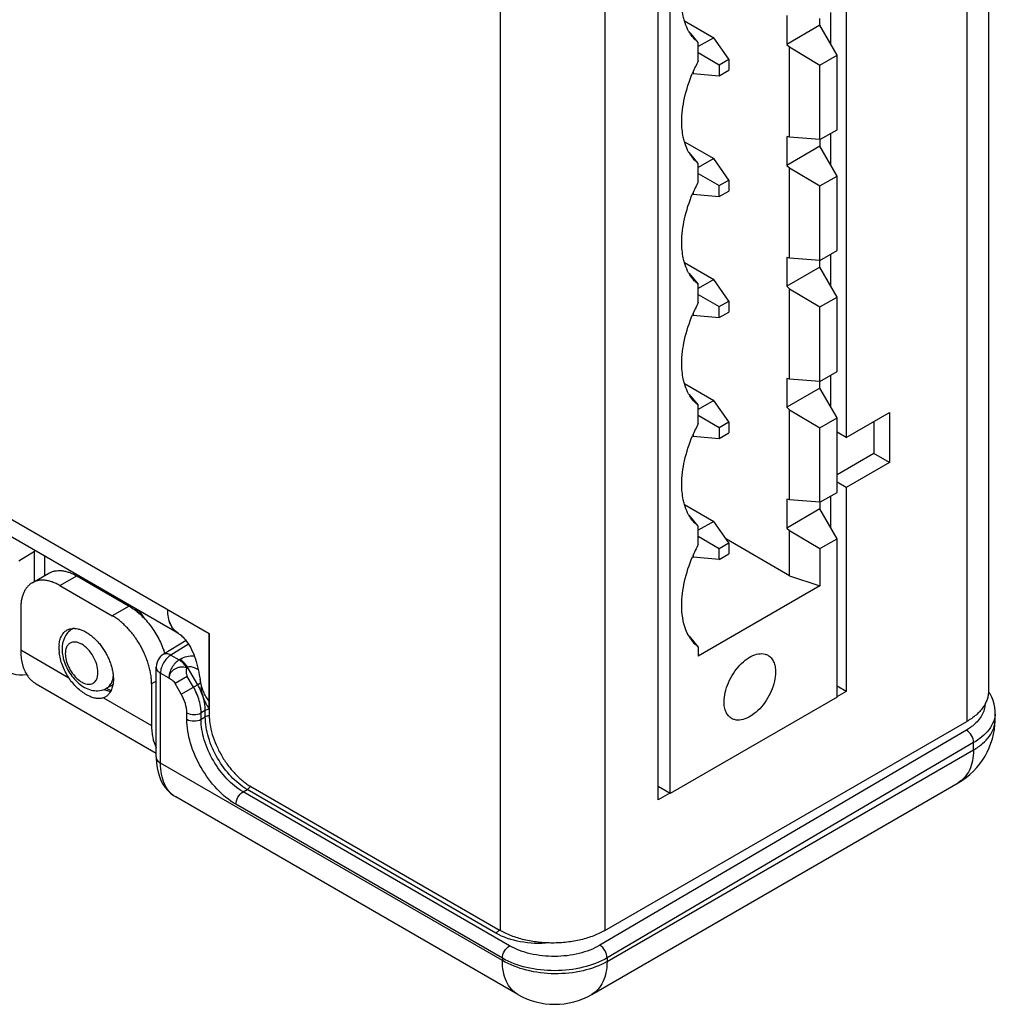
# Model space of a CAD drawing. Header units: inches. Extents: x 0 to 22, y 0 to 17.
# Tile 52 of 64: x 14.6 to 16, y 11.6 to 12.9. Entities that reach past the tile are written whole.
import ezdxf

# ---------------------------------------------------------------- set-up
doc = ezdxf.new("R2010")
doc.units = ezdxf.units.IN
doc.header["$LTSCALE"] = 1.21
doc.header["$MEASUREMENT"] = 0
doc.layers.get('0').update_dxf_attribs({"linetype": 'CONTINUOUS'})
for name, color, linetype in [('02___PRT_ALL_AXES', 7, 'CONTINUOUS'), ('03___PRT_ALL_CURVES', 7, 'CONTINUOUS'), ('FEATURES', 7, 'CONTINUOUS')]:
    doc.layers.add(name, color=color, linetype=linetype)

msp = doc.modelspace()

# ---------------------------------------------------------------- linework, layer by layer
at = {"color": 3, "linetype": 'CONTINUOUS'}
for p, q in [((15.9521, 14.5765), (15.9521, 11.9809)), ((15.9229, 14.5357), (15.9229, 11.9401)), ((15.2925, 14.2534), (15.2925, 11.6578)), ((15.4339, 14.2534), (15.4339, 11.6578)), ((15.5061, 11.8341), (15.5061, 13.81)), ((15.7599, 13.6137), (15.7599, 12.3236)), ((13.5035, 12.8646), (14.8994, 12.0587)), ((14.858, 12.0589), (13.518, 12.8326)), ((15.7599, 12.3236), (15.8186, 12.3575)), ((15.8186, 12.3575), (15.8186, 12.2898)), ((15.8186, 12.2898), (15.7599, 12.2559)), ((15.7599, 12.2559), (15.7599, 11.9807)), ((14.8994, 12.0587), (14.8994, 11.9501)), ((14.8882, 11.9913), (14.8871, 11.9973)), ((15.7599, 11.9807), (15.7473, 11.9734)), ((15.4339, 11.6578), (15.9229, 11.9401)), ((14.9559, 11.8521), (15.2925, 11.6578)), ((15.5218, 11.8432), (15.5061, 11.8341))]:
    msp.add_line(p, q, dxfattribs=at)
at = {"color": 7, "linetype": 'CONTINUOUS'}
for p, q in [((15.522, 11.8429), (15.522, 13.8025)), ((15.5414, 12.8864), (15.581, 12.8635)), ((15.6796, 12.8933), (15.6796, 12.8544)), ((15.7244, 12.8803), (15.7244, 12.8893)), ((15.7387, 12.8975), (15.7387, 12.8553)), ((15.7244, 12.8803), (15.6796, 12.8544)), ((15.7475, 12.8399), (15.7244, 12.8803)), ((15.5499, 12.869), (15.5476, 12.8716)), ((15.5601, 12.8571), (15.5499, 12.869)), ((15.581, 12.8635), (15.5601, 12.8515)), ((15.6014, 12.8345), (15.581, 12.8635)), ((15.5601, 12.8323), (15.5601, 12.8571)), ((15.6796, 12.8544), (15.6834, 12.851)), ((15.6834, 12.851), (15.7245, 12.8266)), ((15.6834, 12.7291), (15.6834, 12.851)), ((15.5601, 12.8434), (15.5884, 12.8271)), ((15.5884, 12.8271), (15.6014, 12.8345)), ((15.6014, 12.8345), (15.6014, 12.8196)), ((15.7245, 12.8266), (15.7475, 12.8399)), ((15.7475, 12.7393), (15.7475, 12.8399)), ((15.5884, 12.8271), (15.5884, 12.8122)), ((15.5884, 12.8122), (15.6014, 12.8196)), ((15.7245, 12.726), (15.7245, 12.8266)), ((15.5524, 12.8158), (15.5531, 12.8153)), ((15.5531, 12.8176), (15.5531, 12.8153)), ((15.5531, 12.8153), (15.5884, 12.8122)), ((15.7245, 12.726), (15.7475, 12.7393)), ((15.6834, 12.7291), (15.6796, 12.73)), ((15.6796, 12.73), (15.6796, 12.6911)), ((15.7245, 12.726), (15.6834, 12.7291)), ((15.7244, 12.726), (15.7244, 12.717)), ((15.7387, 12.7342), (15.7387, 12.692)), ((15.5414, 12.7231), (15.581, 12.7002)), ((15.7244, 12.717), (15.6796, 12.6911)), ((15.7475, 12.6766), (15.7244, 12.717)), ((15.5499, 12.7057), (15.5476, 12.7083)), ((15.5601, 12.6938), (15.5499, 12.7057)), ((15.581, 12.7002), (15.5601, 12.6882)), ((15.6014, 12.6712), (15.581, 12.7002)), ((15.5601, 12.669), (15.5601, 12.6938)), ((15.6796, 12.6911), (15.6834, 12.6877)), ((15.6834, 12.6877), (15.7245, 12.6633)), ((15.6834, 12.5658), (15.6834, 12.6877)), ((15.5601, 12.6801), (15.5884, 12.6638)), ((15.7245, 12.6633), (15.7475, 12.6766)), ((15.7475, 12.576), (15.7475, 12.6766)), ((15.5884, 12.6638), (15.6014, 12.6712)), ((15.5884, 12.6489), (15.5884, 12.6638)), ((15.6014, 12.6712), (15.6014, 12.6563)), ((15.7245, 12.5627), (15.7245, 12.6633)), ((15.5524, 12.6525), (15.5531, 12.652)), ((15.5531, 12.6544), (15.5531, 12.652)), ((15.5531, 12.652), (15.5884, 12.6489)), ((15.5884, 12.6489), (15.6014, 12.6563)), ((15.6834, 12.5658), (15.6796, 12.5667)), ((15.6796, 12.5667), (15.6796, 12.5278)), ((15.7245, 12.5627), (15.7475, 12.576)), ((15.7387, 12.5709), (15.7387, 12.5287)), ((15.5414, 12.5598), (15.581, 12.5369)), ((15.7244, 12.5537), (15.6796, 12.5278)), ((15.7245, 12.5627), (15.6834, 12.5658)), ((15.7244, 12.5537), (15.7244, 12.5627)), ((15.7475, 12.5133), (15.7244, 12.5537)), ((15.5476, 12.545), (15.5499, 12.5424)), ((15.5499, 12.5424), (15.5601, 12.5305)), ((15.581, 12.5369), (15.5601, 12.5249)), ((15.5601, 12.5057), (15.5601, 12.5305)), ((15.6014, 12.5079), (15.581, 12.5369)), ((15.6796, 12.5278), (15.6834, 12.5244)), ((15.5601, 12.5168), (15.5884, 12.5005)), ((15.6834, 12.5244), (15.7245, 12.5001)), ((15.6834, 12.4025), (15.6834, 12.5244)), ((15.7245, 12.5001), (15.7475, 12.5133)), ((15.7475, 12.4127), (15.7475, 12.5133)), ((15.5884, 12.5005), (15.6014, 12.5079)), ((15.5884, 12.4856), (15.5884, 12.5005)), ((15.6014, 12.5079), (15.6014, 12.493)), ((15.7245, 12.3994), (15.7245, 12.5001)), ((15.5524, 12.4892), (15.5531, 12.4887)), ((15.5531, 12.4911), (15.5531, 12.4887)), ((15.5531, 12.4887), (15.5884, 12.4856)), ((15.5884, 12.4856), (15.6014, 12.493)), ((15.7245, 12.3994), (15.7475, 12.4127)), ((15.7387, 12.4076), (15.7387, 12.3654)), ((15.5414, 12.3965), (15.581, 12.3736)), ((15.6834, 12.4025), (15.6796, 12.4034)), ((15.6796, 12.4034), (15.6796, 12.3645)), ((15.7245, 12.3994), (15.6834, 12.4025)), ((15.7244, 12.3904), (15.7244, 12.3994)), ((15.5476, 12.3818), (15.5499, 12.3791)), ((15.7244, 12.3904), (15.6796, 12.3645)), ((15.7475, 12.35), (15.7244, 12.3904)), ((15.5499, 12.3791), (15.5601, 12.3672)), ((15.581, 12.3736), (15.5601, 12.3616)), ((15.5601, 12.3424), (15.5601, 12.3672)), ((15.6014, 12.3446), (15.581, 12.3736)), ((15.5601, 12.3536), (15.5884, 12.3372)), ((15.6796, 12.3645), (15.6834, 12.3611)), ((15.6834, 12.3611), (15.7245, 12.3368)), ((15.6834, 12.2392), (15.6834, 12.3611)), ((15.5884, 12.3372), (15.6014, 12.3446)), ((15.6014, 12.3446), (15.6014, 12.3297)), ((15.7245, 12.3368), (15.7475, 12.35)), ((15.7475, 12.2494), (15.7475, 12.35)), ((15.7974, 12.3453), (15.7974, 12.302)), ((15.5531, 12.3278), (15.5531, 12.3254)), ((15.5884, 12.3372), (15.5884, 12.3223)), ((15.5884, 12.3223), (15.6014, 12.3297)), ((15.7245, 12.2361), (15.7245, 12.3368)), ((15.7599, 12.3236), (15.7475, 12.3308)), ((15.5524, 12.3259), (15.5531, 12.3254)), ((15.5531, 12.3254), (15.5884, 12.3223)), ((15.7974, 12.302), (15.7475, 12.2732)), ((15.8186, 12.2898), (15.7974, 12.302)), ((15.7599, 12.2559), (15.7475, 12.2631)), ((15.7245, 12.2361), (15.7475, 12.2494)), ((15.6834, 12.2392), (15.6796, 12.2401)), ((15.6796, 12.2401), (15.6796, 12.2012)), ((15.7245, 12.2361), (15.6834, 12.2392)), ((15.7244, 12.2361), (15.7244, 12.2271)), ((15.7387, 12.2443), (15.7387, 12.2021)), ((15.5414, 12.2332), (15.581, 12.2103)), ((15.7244, 12.2271), (15.6796, 12.2012)), ((15.7475, 12.1867), (15.7244, 12.2271)), ((15.5499, 12.2158), (15.5476, 12.2185)), ((15.5601, 12.2039), (15.5499, 12.2158)), ((15.581, 12.2103), (15.5601, 12.1983)), ((15.6014, 12.1814), (15.581, 12.2103)), ((15.5601, 12.1791), (15.5601, 12.2039)), ((15.6796, 12.2012), (15.6834, 12.1978)), ((15.6834, 12.1978), (15.7245, 12.1735)), ((15.6834, 12.1368), (15.6834, 12.1978)), ((15.5601, 12.1903), (15.5884, 12.1739)), ((15.5884, 12.1739), (15.6014, 12.1814)), ((15.6834, 12.1368), (15.598, 12.1862)), ((15.6014, 12.1814), (15.6014, 12.1664)), ((15.7245, 12.1735), (15.7475, 12.1867)), ((15.7475, 11.9731), (15.7475, 12.1867)), ((14.6421, 12.1572), (14.6635, 12.1699)), ((14.6645, 12.1706), (14.6635, 12.1701)), ((14.6648, 12.1705), (14.6635, 12.1699)), ((14.6635, 12.1292), (14.6635, 12.1699)), ((15.5884, 12.159), (15.5884, 12.1739)), ((15.7245, 12.1735), (15.7245, 12.1232)), ((14.6776, 12.1373), (14.6776, 12.1631)), ((15.5524, 12.1626), (15.5531, 12.1621)), ((15.5531, 12.1645), (15.5531, 12.1621)), ((15.5884, 12.159), (15.5531, 12.1621)), ((15.5884, 12.159), (15.6014, 12.1664)), ((15.6834, 12.1368), (15.7245, 12.1232)), ((15.7245, 12.1232), (15.5601, 12.0282)), ((14.7158, 12.0657), (14.7142, 12.0648)), ((14.8682, 12.0493), (14.8374, 12.0306)), ((15.5476, 12.0552), (15.5499, 12.0525)), ((15.5499, 12.0525), (15.5601, 12.0406)), ((14.8716, 12.0444), (14.8476, 12.0297)), ((15.5601, 12.0406), (15.5601, 12.0282)), ((14.8476, 12.0297), (14.8589, 12.0232)), ((14.8602, 12.0239), (14.8589, 12.0232)), ((14.8278, 11.8921), (14.8278, 12.0135)), ((14.8702, 12.0134), (14.8689, 12.0126)), ((14.8839, 11.9897), (14.8702, 12.0134)), ((14.8337, 12.0054), (14.845, 11.9988)), ((14.8337, 11.8839), (14.8337, 12.0054)), ((14.8697, 12.001), (14.8533, 11.9915)), ((14.8782, 11.9865), (14.8697, 12.001)), ((14.7694, 11.9896), (14.7604, 11.9847)), ((14.8617, 11.9769), (14.8533, 11.9915)), ((14.8617, 11.9769), (14.8782, 11.9865)), ((14.8839, 11.9897), (14.8782, 11.9865)), ((14.8876, 11.9918), (14.8839, 11.9897)), ((15.7599, 11.9807), (15.7475, 11.9879)), ((15.7475, 11.9731), (15.522, 11.8429)), ((14.8942, 11.9548), (14.8885, 11.9516)), ((14.8942, 11.9462), (14.8942, 11.9548)), ((14.8692, 11.9431), (14.8692, 11.9517)), ((14.8885, 11.943), (14.8885, 11.9516)), ((14.8885, 11.943), (14.8942, 11.9462)), ((15.9612, 11.9424), (15.9613, 11.9523)), ((15.9612, 11.9424), (15.9612, 11.9424)), ((15.9222, 11.9285), (15.4272, 11.6378)), ((15.9278, 11.9321), (15.9222, 11.9285)), ((15.4369, 11.6159), (15.9319, 11.9016)), ((15.932, 11.9115), (15.437, 11.6208)), ((15.9319, 11.9016), (15.932, 11.9115)), ((14.8278, 11.8921), (14.8278, 11.8903)), ((15.2955, 11.6173), (14.8337, 11.8839)), ((14.9452, 11.8451), (14.9507, 11.8482)), ((15.2865, 11.6543), (14.9507, 11.8482)), ((15.4162, 11.5715), (15.9112, 11.8573)), ((15.522, 11.8429), (15.5061, 11.8521)), ((15.3162, 11.5715), (14.8542, 11.8382)), ((15.3052, 11.6372), (14.9452, 11.8451)), ((15.2955, 11.6203), (14.9355, 11.8282)), ((15.2955, 11.6203), (15.2955, 11.6173)), ((15.437, 11.6208), (15.4369, 11.6159))]:
    msp.add_line(p, q, dxfattribs=at)
at = {"color": 3, "linetype": 'CONTINUOUS'}
for points in [[(14.858, 12.0589), (14.8583, 12.0587), (14.8591, 12.0582), (14.8602, 12.0574), (14.8614, 12.0565), (14.8627, 12.0553), (14.8642, 12.0539), (14.8657, 12.0522), (14.8673, 12.0504), (14.8689, 12.0483), (14.8706, 12.0459), (14.8723, 12.0433), (14.874, 12.0405), (14.8756, 12.0375), (14.8771, 12.0343), (14.8785, 12.031), (14.8797, 12.0277), (14.8809, 12.0243), (14.882, 12.0209), (14.8829, 12.0174), (14.8838, 12.0139), (14.8847, 12.0104), (14.8854, 12.0067), (14.8861, 12.003), (14.8868, 11.9992), (14.8871, 11.9973)], [(14.8871, 11.9973), (14.8874, 11.9955), (14.8879, 11.9921), (14.8884, 11.9884), (14.8886, 11.9866)]]:
    msp.add_lwpolyline(points, dxfattribs=at)
at = {"color": 7, "linetype": 'CONTINUOUS'}
for points in [[(14.7649, 11.9828), (14.7626, 11.9836), (14.7603, 11.9847)], [(14.767, 11.9821), (14.767, 11.9821), (14.7649, 11.9828)], [(15.9566, 11.9728), (15.9542, 11.9772), (15.9521, 11.9802)], [(15.9613, 11.9523), (15.9613, 11.9541), (15.9609, 11.9589), (15.96, 11.9636), (15.9586, 11.9683), (15.9566, 11.9728)], [(14.8278, 11.8903), (14.8282, 11.8837), (14.829, 11.8774), (14.8303, 11.8714), (14.8321, 11.8658), (14.8343, 11.8605), (14.8369, 11.8555), (14.8399, 11.851), (14.8434, 11.8469), (14.8472, 11.8432), (14.8514, 11.84), (14.8542, 11.8382)]]:
    msp.add_lwpolyline(points, dxfattribs=at)
for centre, radius, start, end in [((15.7549, 12.7306), 0.2197, 152.439, 157.2068), ((15.7549, 12.5673), 0.2197, 152.439, 157.2068), ((15.7549, 12.4041), 0.2197, 152.439, 157.2068), ((15.7549, 12.2408), 0.2197, 152.439, 157.2068), ((15.7549, 12.0775), 0.2197, 152.439, 157.2068), ((14.7391, 12.094), 0.0364, 96.8225, 100.2834), ((14.7469, 12.0909), 0.0336, 95.8944, 97.9239), ((14.6902, 11.9988), 0.1442, 36.9208, 40.6096), ((14.6791, 11.9916), 0.1593, 32.9771, 38.1019), ((14.7222, 12.0516), 0.0155, 113.3799, 121.2412), ((14.7584, 12.0393), 0.0578, 192.8504, 193.3753), ((14.759, 12.0395), 0.0584, 193.3758, 194.2143), ((14.8478, 12.0135), 0.02, 140.888, 180.0125), ((14.8035, 11.9435), 0.0862, 23.5221, 29.9233), ((15.8612, 11.9439), 0.1, 300.0013, 359.124), ((15.9272, 11.9528), 0.0341, 355.1153, 359.0697), ((15.8894, 11.9862), 0.0663, 305.3813, 309.6551), ((15.3662, 11.6581), 0.1, 239.9997, 299.9997)]:
    msp.add_arc(centre, radius, start, end, dxfattribs=at)
at = {"color": 3, "linetype": 'CONTINUOUS'}
msp.add_arc((14.8697, 12.0792), 0.0234, 234.9852, 240.0063, dxfattribs=at)
at = {"color": 7, "linetype": 'CONTINUOUS'}
msp.add_ellipse((14.6777, 12.094), major_axis=(0.0507, 0.0862), ratio=0.582439, start_param=-3.922737, end_param=-2.705888, dxfattribs=at)
for points, knots in [([(15.5414, 12.8863), (15.5408, 12.8884), (15.5386, 12.8973), (15.5378, 12.9065), (15.5378, 12.9135)], [0, 0, 0, 0, 0.235803, 1, 1, 1, 1]), ([(15.5476, 12.8716), (15.5469, 12.8727), (15.5444, 12.8774), (15.5425, 12.8825), (15.5414, 12.8863)], [0, 0, 0, 0, 0.240811, 1, 1, 1, 1]), ([(15.5536, 12.8632), (15.553, 12.8638), (15.5508, 12.8665), (15.5489, 12.8693), (15.5476, 12.8716)], [0, 0, 0, 0, 0.245084, 1, 1, 1, 1]), ([(15.5601, 12.8571), (15.5595, 12.8576), (15.5572, 12.8594), (15.5551, 12.8615), (15.5536, 12.8632)], [0, 0, 0, 0, 0.247403, 1, 1, 1, 1]), ([(15.5378, 12.7502), (15.5378, 12.7609), (15.5407, 12.7834), (15.5478, 12.8049), (15.5523, 12.8158)], [0, 0, 0, 0, 0.476459, 1, 1, 1, 1]), ([(15.5414, 12.723), (15.5408, 12.7251), (15.5386, 12.734), (15.5378, 12.7432), (15.5378, 12.7502)], [0, 0, 0, 0, 0.235803, 1, 1, 1, 1]), ([(15.5476, 12.7083), (15.5469, 12.7094), (15.5444, 12.7141), (15.5425, 12.7192), (15.5414, 12.723)], [0, 0, 0, 0, 0.240811, 1, 1, 1, 1]), ([(15.5536, 12.6999), (15.553, 12.7005), (15.5508, 12.7032), (15.5489, 12.7061), (15.5476, 12.7083)], [0, 0, 0, 0, 0.245084, 1, 1, 1, 1]), ([(15.5601, 12.6938), (15.5595, 12.6943), (15.5572, 12.6961), (15.5551, 12.6982), (15.5536, 12.6999)], [0, 0, 0, 0, 0.247403, 1, 1, 1, 1]), ([(15.5378, 12.5869), (15.5378, 12.5976), (15.5407, 12.6201), (15.5478, 12.6416), (15.5523, 12.6525)], [0, 0, 0, 0, 0.476459, 1, 1, 1, 1]), ([(15.5414, 12.5597), (15.5408, 12.5618), (15.5386, 12.5707), (15.5378, 12.5799), (15.5378, 12.5869)], [0, 0, 0, 0, 0.235803, 1, 1, 1, 1]), ([(15.5476, 12.545), (15.5469, 12.5461), (15.5444, 12.5508), (15.5425, 12.5559), (15.5414, 12.5597)], [0, 0, 0, 0, 0.240811, 1, 1, 1, 1]), ([(15.5536, 12.5366), (15.553, 12.5372), (15.5508, 12.5399), (15.5489, 12.5428), (15.5476, 12.545)], [0, 0, 0, 0, 0.245084, 1, 1, 1, 1]), ([(15.5601, 12.5305), (15.5595, 12.531), (15.5572, 12.5328), (15.5551, 12.5349), (15.5536, 12.5366)], [0, 0, 0, 0, 0.247403, 1, 1, 1, 1]), ([(15.5378, 12.4236), (15.5378, 12.4343), (15.5407, 12.4568), (15.5478, 12.4783), (15.5523, 12.4892)], [0, 0, 0, 0, 0.476459, 1, 1, 1, 1]), ([(15.5414, 12.3965), (15.5408, 12.3985), (15.5386, 12.4074), (15.5378, 12.4166), (15.5378, 12.4236)], [0, 0, 0, 0, 0.235803, 1, 1, 1, 1]), ([(15.5476, 12.3817), (15.5469, 12.3828), (15.5444, 12.3875), (15.5425, 12.3926), (15.5414, 12.3965)], [0, 0, 0, 0, 0.240811, 1, 1, 1, 1]), ([(15.5536, 12.3733), (15.553, 12.3739), (15.5508, 12.3766), (15.5489, 12.3795), (15.5476, 12.3817)], [0, 0, 0, 0, 0.245084, 1, 1, 1, 1]), ([(15.5601, 12.3672), (15.5595, 12.3677), (15.5572, 12.3695), (15.5551, 12.3716), (15.5536, 12.3733)], [0, 0, 0, 0, 0.247403, 1, 1, 1, 1]), ([(15.5378, 12.2603), (15.5378, 12.271), (15.5407, 12.2935), (15.5478, 12.315), (15.5523, 12.3259)], [0, 0, 0, 0, 0.476459, 1, 1, 1, 1]), ([(15.5414, 12.2332), (15.5408, 12.2352), (15.5386, 12.2441), (15.5378, 12.2533), (15.5378, 12.2603)], [0, 0, 0, 0, 0.235803, 1, 1, 1, 1]), ([(15.5476, 12.2184), (15.5469, 12.2195), (15.5444, 12.2242), (15.5425, 12.2293), (15.5414, 12.2332)], [0, 0, 0, 0, 0.240811, 1, 1, 1, 1]), ([(15.5536, 12.21), (15.553, 12.2106), (15.5508, 12.2133), (15.5489, 12.2162), (15.5476, 12.2184)], [0, 0, 0, 0, 0.245084, 1, 1, 1, 1]), ([(15.5601, 12.2039), (15.5595, 12.2044), (15.5572, 12.2062), (15.5551, 12.2083), (15.5536, 12.21)], [0, 0, 0, 0, 0.247403, 1, 1, 1, 1]), ([(15.5378, 12.097), (15.5378, 12.1077), (15.5407, 12.1303), (15.5478, 12.1517), (15.5523, 12.1626)], [0, 0, 0, 0, 0.476459, 1, 1, 1, 1]), ([(15.5476, 12.0551), (15.5459, 12.058), (15.5398, 12.0711), (15.5378, 12.0859), (15.5378, 12.097)], [0, 0, 0, 0, 0.22684, 1, 1, 1, 1]), ([(14.7142, 12.0648), (14.712, 12.0634), (14.7079, 12.06), (14.7022, 12.0511), (14.7007, 12.043), (14.7007, 12.0378)], [0, 0, 0, 0, 0.248483, 0.496634, 1, 1, 1, 1]), ([(15.5536, 12.0467), (15.553, 12.0473), (15.5508, 12.05), (15.5489, 12.0529), (15.5476, 12.0551)], [0, 0, 0, 0, 0.245084, 1, 1, 1, 1]), ([(14.7007, 12.0378), (14.7007, 12.0368), (14.7008, 12.033), (14.7014, 12.0293), (14.702, 12.0265)], [0, 0, 0, 0, 0.24389, 1, 1, 1, 1]), ([(14.7492, 12.0062), (14.7492, 12.0098), (14.7479, 12.0174), (14.7432, 12.0281), (14.7362, 12.0376), (14.7291, 12.0436), (14.7231, 12.0465), (14.7189, 12.0475), (14.715, 12.0474), (14.7115, 12.0461), (14.7086, 12.0437), (14.7057, 12.039), (14.7051, 12.0346), (14.7051, 12.0316)], [0, 0, 0, 0, 0.138346, 0.29158, 0.444828, 0.583165, 0.643659, 0.697777, 0.746449, 0.791906, 0.837363, 0.886024, 1, 1, 1, 1]), ([(15.5601, 12.0406), (15.5595, 12.0411), (15.5572, 12.0429), (15.5551, 12.045), (15.5536, 12.0467)], [0, 0, 0, 0, 0.247403, 1, 1, 1, 1]), ([(14.7024, 12.0251), (14.7041, 12.0183), (14.71, 12.0052), (14.7216, 11.9919), (14.733, 11.9847), (14.7421, 11.9816), (14.7516, 11.9813), (14.7577, 11.9832), (14.7604, 11.9847)], [0, 0, 0, 0, 0.265645, 0.526848, 0.649682, 0.767771, 0.883918, 1, 1, 1, 1]), ([(14.7051, 12.0316), (14.7051, 12.0287), (14.706, 12.0226), (14.7092, 12.0137), (14.7142, 12.0053), (14.7203, 11.9982), (14.7271, 11.993), (14.7341, 11.9902), (14.7408, 11.9904), (14.7443, 11.9927), (14.7455, 11.9941)], [0, 0, 0, 0, 0.132678, 0.279078, 0.430156, 0.575817, 0.707158, 0.81889, 0.912659, 1, 1, 1, 1]), ([(14.8476, 12.0297), (14.8456, 12.0285), (14.8419, 12.0253), (14.8375, 12.0193), (14.8345, 12.0125), (14.8337, 12.0077), (14.8337, 12.0054)], [0, 0, 0, 0, 0.238307, 0.501084, 0.763266, 1, 1, 1, 1]), ([(14.8476, 12.0297), (14.8459, 12.0307), (14.8425, 12.0321), (14.8388, 12.0314), (14.8374, 12.0306)], [0, 0, 0, 0, 0.552962, 1, 1, 1, 1]), ([(14.8589, 12.0232), (14.8569, 12.022), (14.8532, 12.0188), (14.8488, 12.0128), (14.8458, 12.006), (14.845, 12.0011), (14.845, 11.9988)], [0, 0, 0, 0, 0.238326, 0.501097, 0.763273, 1, 1, 1, 1]), ([(14.8689, 12.0126), (14.8682, 12.0138), (14.8655, 12.0178), (14.862, 12.0214), (14.8589, 12.0232)], [0, 0, 0, 0, 0.267287, 1, 1, 1, 1]), ([(14.8794, 12.0285), (14.876, 12.0284), (14.8693, 12.0278), (14.8629, 12.0256), (14.8602, 12.0239)], [0, 0, 0, 0, 0.523107, 1, 1, 1, 1]), ([(14.8702, 12.0134), (14.8695, 12.0145), (14.8668, 12.0186), (14.8632, 12.0221), (14.8602, 12.0239)], [0, 0, 0, 0, 0.267283, 1, 1, 1, 1]), ([(15.5949, 11.9667), (15.5949, 11.9709), (15.5961, 11.9797), (15.6005, 11.9927), (15.6072, 12.0052), (15.6158, 12.0162), (15.6256, 12.0249), (15.6357, 12.0304), (15.6443, 12.0321), (15.6504, 12.0312), (15.6531, 12.0301), (15.6543, 12.0294)], [0, 0, 0, 0, 0.128743, 0.270386, 0.417611, 0.56202, 0.69575, 0.813068, 0.912475, 0.957121, 1, 1, 1, 1]), ([(15.6543, 12.0294), (15.6559, 12.0285), (15.659, 12.0259), (15.6622, 12.0206), (15.6641, 12.0141), (15.6645, 12.0094), (15.6645, 12.0069)], [0, 0, 0, 0, 0.217785, 0.450915, 0.710299, 1, 1, 1, 1]), ([(14.8278, 12.0135), (14.8278, 12.012), (14.8292, 12.0085), (14.832, 12.0063), (14.8337, 12.0054)], [0, 0, 0, 0, 0.449191, 1, 1, 1, 1]), ([(14.8689, 12.0126), (14.8676, 12.0128), (14.865, 12.0134), (14.8609, 12.0137), (14.8568, 12.0127), (14.8518, 12.0105), (14.8469, 12.0062), (14.845, 12.0012), (14.845, 11.9988)], [0, 0, 0, 0, 0.12455, 0.255871, 0.38993, 0.523538, 0.774946, 1, 1, 1, 1]), ([(14.8689, 12.0126), (14.8687, 12.0107), (14.868, 12.0068), (14.8687, 12.0028), (14.8697, 12.001)], [0, 0, 0, 0, 0.496867, 1, 1, 1, 1]), ([(14.8848, 12.0096), (14.8825, 12.011), (14.8789, 12.0129), (14.8739, 12.0143), (14.8712, 12.014), (14.8702, 12.0134)], [0, 0, 0, 0, 0.51422, 0.768793, 1, 1, 1, 1]), ([(14.7455, 11.9941), (14.7461, 11.9949), (14.7485, 11.9984), (14.7492, 12.0029), (14.7492, 12.0062)], [0, 0, 0, 0, 0.22243, 1, 1, 1, 1]), ([(14.7666, 11.9909), (14.7671, 11.9916), (14.7687, 11.9946), (14.7695, 11.998), (14.7699, 12.0006)], [0, 0, 0, 0, 0.233536, 1, 1, 1, 1]), ([(14.845, 11.9988), (14.8465, 11.9979), (14.8497, 11.996), (14.8523, 11.9932), (14.8533, 11.9915)], [0, 0, 0, 0, 0.485631, 1, 1, 1, 1]), ([(15.6645, 12.0069), (15.6645, 12.0027), (15.6633, 11.9938), (15.6589, 11.9808), (15.6522, 11.9683), (15.6436, 11.9573), (15.6338, 11.9487), (15.6237, 11.9431), (15.6151, 11.9415), (15.609, 11.9423), (15.6063, 11.9435), (15.6051, 11.9442)], [0, 0, 0, 0, 0.128743, 0.270386, 0.417611, 0.56202, 0.69575, 0.813068, 0.912475, 0.957121, 1, 1, 1, 1]), ([(14.7575, 11.9834), (14.7583, 11.9831), (14.7598, 11.9825), (14.7628, 11.9815), (14.765, 11.981), (14.7664, 11.9809)], [0, 0, 0, 0, 0.273487, 0.530663, 1, 1, 1, 1]), ([(14.7604, 11.9847), (14.761, 11.9851), (14.7635, 11.9867), (14.7655, 11.989), (14.7666, 11.9909)], [0, 0, 0, 0, 0.244253, 1, 1, 1, 1]), ([(14.8942, 11.9548), (14.8942, 11.9606), (14.8921, 11.9729), (14.8871, 11.9841), (14.8839, 11.9897)], [0, 0, 0, 0, 0.474529, 1, 1, 1, 1]), ([(14.8692, 11.9517), (14.8692, 11.9559), (14.8676, 11.9648), (14.864, 11.9729), (14.8617, 11.9769)], [0, 0, 0, 0, 0.474421, 1, 1, 1, 1]), ([(14.8885, 11.9516), (14.8885, 11.9537), (14.8879, 11.9627), (14.8852, 11.9715), (14.8825, 11.9779)], [0, 0, 0, 0, 0.231107, 1, 1, 1, 1]), ([(14.8993, 11.9566), (14.8989, 11.9566), (14.8971, 11.9561), (14.8954, 11.9555), (14.8942, 11.9548)], [0, 0, 0, 0, 0.264799, 1, 1, 1, 1]), ([(15.6051, 11.9442), (15.6035, 11.9451), (15.6004, 11.9476), (15.5972, 11.9529), (15.5953, 11.9595), (15.5949, 11.9642), (15.5949, 11.9667)], [0, 0, 0, 0, 0.217785, 0.450915, 0.710299, 1, 1, 1, 1]), ([(15.9475, 11.9636), (15.9474, 11.9611), (15.9466, 11.9558), (15.9422, 11.9455), (15.9363, 11.9389), (15.9317, 11.9351)], [0, 0, 0, 0, 0.228122, 0.466726, 1, 1, 1, 1]), ([(14.8692, 11.9517), (14.8721, 11.9501), (14.8788, 11.9487), (14.8856, 11.95), (14.8885, 11.9516)], [0, 0, 0, 0, 0.498873, 1, 1, 1, 1]), ([(14.8692, 11.9431), (14.8721, 11.9414), (14.8788, 11.9401), (14.8856, 11.9414), (14.8885, 11.943)], [0, 0, 0, 0, 0.498873, 1, 1, 1, 1]), ([(14.9355, 11.8282), (14.9261, 11.8337), (14.9083, 11.8487), (14.8875, 11.8771), (14.8733, 11.9093), (14.8692, 11.9322), (14.8692, 11.9431)], [0, 0, 0, 0, 0.237183, 0.499993, 0.76281, 1, 1, 1, 1]), ([(14.9452, 11.8451), (14.9371, 11.8497), (14.9219, 11.8624), (14.9041, 11.8867), (14.892, 11.9141), (14.8885, 11.9337), (14.8885, 11.943)], [0, 0, 0, 0, 0.237315, 0.500086, 0.762814, 1, 1, 1, 1]), ([(14.8994, 11.948), (14.8989, 11.9479), (14.8971, 11.9475), (14.8954, 11.9469), (14.8942, 11.9462)], [0, 0, 0, 0, 0.264895, 1, 1, 1, 1]), ([(14.9507, 11.8482), (14.9427, 11.8528), (14.9275, 11.8657), (14.9098, 11.8899), (14.8977, 11.9174), (14.8942, 11.9369), (14.8942, 11.9462)], [0, 0, 0, 0, 0.237037, 0.4999, 0.762819, 1, 1, 1, 1]), ([(15.9319, 11.9016), (15.9362, 11.9042), (15.9441, 11.9096), (15.9536, 11.9196), (15.9596, 11.9306), (15.9611, 11.9385), (15.9612, 11.9424)], [0, 0, 0, 0, 0.28778, 0.54649, 0.780471, 1, 1, 1, 1]), ([(15.9612, 11.9499), (15.9611, 11.9487), (15.9604, 11.9437), (15.9586, 11.9388), (15.9568, 11.9355)], [0, 0, 0, 0, 0.243992, 1, 1, 1, 1]), ([(15.932, 11.9115), (15.9321, 11.9148), (15.9297, 11.9215), (15.9251, 11.9268), (15.9222, 11.9285)], [0, 0, 0, 0, 0.498264, 1, 1, 1, 1]), ([(15.9568, 11.9355), (15.9556, 11.9332), (15.9492, 11.9234), (15.9398, 11.916), (15.932, 11.9115)], [0, 0, 0, 0, 0.22659, 1, 1, 1, 1]), ([(15.9319, 11.9016), (15.9318, 11.8967), (15.9309, 11.8874), (15.927, 11.8746), (15.9204, 11.8642), (15.9144, 11.8592), (15.9112, 11.8573)], [0, 0, 0, 0, 0.28876, 0.547686, 0.781254, 1, 1, 1, 1]), ([(14.8278, 11.8921), (14.8278, 11.8905), (14.8292, 11.8871), (14.832, 11.8849), (14.8337, 11.8839)], [0, 0, 0, 0, 0.44925, 1, 1, 1, 1]), ([(14.8542, 11.8382), (14.8509, 11.8401), (14.8448, 11.8453), (14.8383, 11.856), (14.8344, 11.8692), (14.8337, 11.8789), (14.8337, 11.8839)], [0, 0, 0, 0, 0.21713, 0.45015, 0.709663, 1, 1, 1, 1]), ([(14.9555, 11.8524), (14.9551, 11.852), (14.9537, 11.8504), (14.952, 11.849), (14.9507, 11.8482)], [0, 0, 0, 0, 0.266036, 1, 1, 1, 1]), ([(14.9355, 11.8282), (14.9355, 11.8315), (14.9378, 11.8381), (14.9423, 11.8434), (14.9452, 11.8451)], [0, 0, 0, 0, 0.499428, 1, 1, 1, 1]), ([(15.2912, 11.6585), (15.2908, 11.6581), (15.2894, 11.6565), (15.2878, 11.6551), (15.2865, 11.6543)], [0, 0, 0, 0, 0.266016, 1, 1, 1, 1]), ([(15.3585, 11.641), (15.3456, 11.6397), (15.3207, 11.6407), (15.2966, 11.6485), (15.2865, 11.6543)], [0, 0, 0, 0, 0.524803, 1, 1, 1, 1]), ([(15.2955, 11.6203), (15.2955, 11.6237), (15.2978, 11.6302), (15.3023, 11.6355), (15.3052, 11.6372)], [0, 0, 0, 0, 0.499428, 1, 1, 1, 1]), ([(15.4272, 11.6378), (15.4185, 11.6327), (15.3984, 11.6252), (15.3662, 11.6216), (15.334, 11.6249), (15.3139, 11.6322), (15.3052, 11.6372)], [0, 0, 0, 0, 0.237716, 0.500565, 0.763104, 1, 1, 1, 1]), ([(15.437, 11.6208), (15.437, 11.6241), (15.4347, 11.6308), (15.4301, 11.6361), (15.4272, 11.6378)], [0, 0, 0, 0, 0.498264, 1, 1, 1, 1]), ([(15.437, 11.6208), (15.427, 11.6149), (15.4036, 11.6063), (15.3663, 11.6021), (15.3289, 11.606), (15.3056, 11.6145), (15.2955, 11.6203)], [0, 0, 0, 0, 0.237566, 0.500334, 0.76292, 1, 1, 1, 1]), ([(15.4369, 11.6159), (15.4269, 11.6101), (15.4035, 11.6017), (15.3662, 11.5979), (15.3288, 11.6025), (15.3055, 11.6113), (15.2955, 11.6173)], [0, 0, 0, 0, 0.23668, 0.498901, 0.761721, 1, 1, 1, 1]), ([(15.3162, 11.5715), (15.3129, 11.5734), (15.3067, 11.5786), (15.3002, 11.5893), (15.2963, 11.6026), (15.2955, 11.6122), (15.2955, 11.6173)], [0, 0, 0, 0, 0.217778, 0.45094, 0.710232, 1, 1, 1, 1]), ([(15.4369, 11.6159), (15.4368, 11.6109), (15.436, 11.6016), (15.432, 11.5888), (15.4255, 11.5784), (15.4194, 11.5734), (15.4162, 11.5715)], [0, 0, 0, 0, 0.288757, 0.547682, 0.781253, 1, 1, 1, 1])]:
    msp.add_open_spline(points, degree=3, knots=knots, dxfattribs=at)
at = {"color": 3, "linetype": 'CONTINUOUS'}
for points, knots in [([(14.858, 12.0589), (14.8568, 12.0596), (14.8546, 12.0611), (14.8517, 12.064), (14.8492, 12.0674), (14.8464, 12.0727), (14.844, 12.0807), (14.8435, 12.0874), (14.8435, 12.0909)], [0, 0, 0, 0, 0.108091, 0.218236, 0.332274, 0.451708, 0.710619, 1, 1, 1, 1]), ([(14.8917, 11.9804), (14.8906, 11.9831), (14.8894, 11.9867), (14.8885, 11.9904), (14.8882, 11.9913)], [0, 0, 0, 0, 0.749543, 1, 1, 1, 1]), ([(14.8904, 11.9768), (14.8902, 11.9776), (14.8895, 11.9808), (14.8889, 11.9841), (14.8886, 11.9866)], [0, 0, 0, 0, 0.248794, 1, 1, 1, 1]), ([(14.8943, 11.966), (14.8931, 11.9686), (14.8917, 11.9722), (14.8907, 11.9759), (14.8904, 11.9768)], [0, 0, 0, 0, 0.74936, 1, 1, 1, 1]), ([(14.8994, 11.9676), (14.8978, 11.9696), (14.8949, 11.9737), (14.8927, 11.9781), (14.8917, 11.9804)], [0, 0, 0, 0, 0.504407, 1, 1, 1, 1]), ([(15.9521, 11.9809), (15.9521, 11.979), (15.9518, 11.9752), (15.9503, 11.9695), (15.9479, 11.964), (15.9446, 11.9586), (15.9403, 11.9535), (15.9353, 11.9486), (15.9294, 11.9441), (15.9251, 11.9414), (15.9229, 11.9401)], [0, 0, 0, 0, 0.108024, 0.218074, 0.331987, 0.451322, 0.57726, 0.71062, 0.851615, 1, 1, 1, 1]), ([(14.8994, 11.9575), (14.8989, 11.9581), (14.897, 11.9608), (14.8954, 11.9637), (14.8943, 11.966)], [0, 0, 0, 0, 0.252685, 1, 1, 1, 1]), ([(14.8994, 11.9501), (14.8994, 11.9479), (14.8996, 11.9434), (14.9007, 11.9342), (14.9034, 11.9223), (14.9087, 11.9081), (14.9157, 11.8942), (14.9242, 11.8812), (14.9339, 11.8696), (14.9428, 11.8612), (14.9503, 11.8556), (14.954, 11.8532), (14.9559, 11.8521)], [0, 0, 0, 0, 0.05579, 0.114185, 0.237385, 0.366988, 0.499995, 0.633002, 0.762607, 0.88581, 0.944208, 1, 1, 1, 1]), ([(15.4339, 11.6578), (15.4316, 11.6564), (15.4266, 11.6538), (15.4159, 11.6493), (15.4013, 11.6448), (15.3826, 11.6416), (15.3632, 11.6405), (15.3438, 11.6416), (15.3252, 11.6448), (15.3105, 11.6493), (15.2998, 11.6538), (15.2949, 11.6564), (15.2925, 11.6578)], [0, 0, 0, 0, 0.055792, 0.114188, 0.23739, 0.366994, 0.5, 0.633006, 0.76261, 0.885812, 0.944208, 1, 1, 1, 1])]:
    msp.add_open_spline(points, degree=3, knots=knots, dxfattribs=at)
at = {"color": 7, "linetype": 'CONTINUOUS'}
msp.add_open_spline([(14.8374, 12.0306), (14.8355, 12.0294), (14.8337, 12.0279), (14.8323, 12.0261)], degree=3, dxfattribs=at)
at = {"layer": '02___PRT_ALL_AXES', "color": 7, "linetype": 'CONTINUOUS'}
for p, q in [((14.6449, 12.0367), (14.7097, 11.9992)), ((14.6656, 11.9909), (14.8278, 11.8972)), ((14.7669, 11.9817), (14.7653, 11.979)), ((14.7567, 11.9721), (14.8216, 11.9346))]:
    msp.add_line(p, q, dxfattribs=at)
for centre, radius, start, end in [((14.7159, 12.0483), 0.0174, 111.3562, 119.9968), ((14.7168, 12.0432), 0.0226, 87.7223, 92.613), ((14.7426, 12.0396), 0.0461, 175.4685, 180.0226), ((14.7487, 12.0396), 0.0522, 180.0528, 183.5674), ((14.7544, 12.04), 0.058, 183.591, 186.8255), ((14.7447, 11.9926), 0.0247, 333.7617, 334.7625), ((14.7505, 11.9884), 0.0174, 290.876, 300.0073)]:
    msp.add_arc(centre, radius, start, end, dxfattribs=at)
for points, knots in [([(14.6966, 12.0432), (14.6967, 12.0444), (14.697, 12.0466), (14.6977, 12.0498), (14.6986, 12.0528), (14.6999, 12.0555), (14.7013, 12.058), (14.7031, 12.0601), (14.705, 12.0619), (14.7065, 12.0629), (14.7072, 12.0634)], [0, 0, 0, 0, 0.145675, 0.284419, 0.416268, 0.541748, 0.661667, 0.777099, 0.889374, 1, 1, 1, 1]), ([(14.7096, 12.0645), (14.7106, 12.0649), (14.7126, 12.0655), (14.7147, 12.0657), (14.7158, 12.0658)], [0, 0, 0, 0, 0.491318, 1, 1, 1, 1]), ([(14.7177, 12.0658), (14.7191, 12.0657), (14.7221, 12.0653), (14.7266, 12.064), (14.7312, 12.062), (14.7358, 12.0593), (14.7403, 12.056), (14.7448, 12.0521), (14.7491, 12.0476), (14.7531, 12.0427), (14.7568, 12.0375), (14.7601, 12.0319), (14.7631, 12.0261), (14.7655, 12.0202), (14.7675, 12.0143), (14.7689, 12.0084), (14.7698, 12.0027), (14.77, 11.9989), (14.77, 11.9971)], [0, 0, 0, 0, 0.046557, 0.096572, 0.15028, 0.207659, 0.268486, 0.33237, 0.398799, 0.46716, 0.536782, 0.606947, 0.676922, 0.74597, 0.813392, 0.878586, 0.940982, 1, 1, 1, 1]), ([(14.7097, 11.9992), (14.708, 12.0019), (14.7049, 12.0073), (14.7011, 12.0159), (14.6983, 12.0245), (14.6972, 12.0303), (14.6969, 12.0331)], [0, 0, 0, 0, 0.259612, 0.516473, 0.764836, 1, 1, 1, 1]), ([(14.7567, 11.9721), (14.7559, 11.9718), (14.7542, 11.9713), (14.7516, 11.9709), (14.7488, 11.9709), (14.7459, 11.9713), (14.743, 11.972), (14.74, 11.9731), (14.7368, 11.9745), (14.7337, 11.9762), (14.7305, 11.9781), (14.7261, 11.9812), (14.7208, 11.9857), (14.7149, 11.992), (14.7114, 11.9967), (14.7097, 11.9992)], [0, 0, 0, 0, 0.045381, 0.091382, 0.138884, 0.188635, 0.241198, 0.296887, 0.355849, 0.41805, 0.483346, 0.551481, 0.694896, 0.845404, 1, 1, 1, 1]), ([(14.77, 11.9971), (14.77, 11.9964), (14.77, 11.9939), (14.7697, 11.9915), (14.7694, 11.9896)], [0, 0, 0, 0, 0.259164, 1, 1, 1, 1]), ([(14.7694, 11.9896), (14.7693, 11.989), (14.7687, 11.9864), (14.7679, 11.9839), (14.767, 11.9821)], [0, 0, 0, 0, 0.262323, 1, 1, 1, 1]), ([(14.7653, 11.979), (14.7649, 11.9784), (14.764, 11.9773), (14.7626, 11.9757), (14.761, 11.9744), (14.7598, 11.9736), (14.7592, 11.9733)], [0, 0, 0, 0, 0.257457, 0.508619, 0.755454, 1, 1, 1, 1])]:
    msp.add_open_spline(points, degree=3, knots=knots, dxfattribs=at)
at = {"layer": '03___PRT_ALL_CURVES', "color": 40, "linetype": 'CONTINUOUS'}
for p, q in [((14.8437, 12.0857), (14.8435, 12.0909)), ((14.8444, 12.0807), (14.8437, 12.0857)), ((14.8455, 12.0761), (14.8444, 12.0807)), ((14.847, 12.0719), (14.8455, 12.0761)), ((14.8484, 12.069), (14.847, 12.0719)), ((14.8489, 12.0681), (14.8484, 12.069)), ((14.8512, 12.0647), (14.8489, 12.0681)), ((14.8539, 12.0619), (14.8512, 12.0647)), ((14.8568, 12.0596), (14.8539, 12.0619)), ((14.8572, 12.0594), (14.8568, 12.0596)), ((14.8578, 12.059), (14.8572, 12.0594)), ((14.8581, 12.0589), (14.8578, 12.059)), ((14.8994, 11.9575), (14.8994, 12.0587))]:
    msp.add_line(p, q, dxfattribs=at)
at = {"layer": 'FEATURES', "color": 7, "linetype": 'CONTINUOUS'}
for p, q in [((14.6604, 12.1274), (14.683, 12.1404)), ((14.6979, 12.1236), (14.7205, 12.1367)), ((14.7205, 12.1367), (14.7912, 12.0959)), ((14.6979, 12.1236), (14.7686, 12.0828)), ((14.6449, 12.093), (14.6449, 12.0367)), ((14.7912, 12.0959), (14.7686, 12.0828)), ((14.8278, 11.9945), (14.8216, 11.991)), ((14.8216, 11.991), (14.8216, 11.9346))]:
    msp.add_line(p, q, dxfattribs=at)
msp.add_arc((14.7287, 11.9966), 0.1164, 17.6885, 19.5443, dxfattribs=at)
for points, knots in [([(14.683, 12.1404), (14.6842, 12.1411), (14.6869, 12.1424), (14.6911, 12.1435), (14.6956, 12.144), (14.7003, 12.1439), (14.7052, 12.143), (14.7103, 12.1416), (14.7154, 12.1395), (14.7188, 12.1377), (14.7205, 12.1367)], [0, 0, 0, 0, 0.10801, 0.218058, 0.331994, 0.451352, 0.577272, 0.710488, 0.851412, 1, 1, 1, 1]), ([(14.6604, 12.1274), (14.6592, 12.1267), (14.6568, 12.125), (14.6537, 12.1219), (14.651, 12.1183), (14.6488, 12.1141), (14.647, 12.1094), (14.6458, 12.1043), (14.645, 12.0988), (14.6449, 12.095), (14.6449, 12.093)], [0, 0, 0, 0, 0.108013, 0.218062, 0.332, 0.451359, 0.577278, 0.710493, 0.851415, 1, 1, 1, 1]), ([(14.6979, 12.1236), (14.6962, 12.1246), (14.6928, 12.1264), (14.6877, 12.1285), (14.6826, 12.13), (14.6777, 12.1308), (14.673, 12.131), (14.6684, 12.1305), (14.6642, 12.1293), (14.6616, 12.1281), (14.6604, 12.1274)], [0, 0, 0, 0, 0.148588, 0.289512, 0.422728, 0.548648, 0.668006, 0.781942, 0.89199, 1, 1, 1, 1]), ([(14.7912, 12.0959), (14.7937, 12.0944), (14.7987, 12.0912), (14.8058, 12.0853), (14.8126, 12.0786), (14.819, 12.071), (14.8249, 12.0628), (14.8302, 12.054), (14.8347, 12.0449), (14.8372, 12.0386), (14.8384, 12.0355)], [0, 0, 0, 0, 0.110872, 0.228366, 0.35143, 0.478766, 0.608896, 0.740232, 0.871139, 1, 1, 1, 1]), ([(14.8216, 11.991), (14.8216, 11.993), (14.8214, 11.9972), (14.8207, 12.0036), (14.8194, 12.0101), (14.8176, 12.0168), (14.8154, 12.0235), (14.8118, 12.0325), (14.8063, 12.0434), (14.7997, 12.0536), (14.7937, 12.0612), (14.789, 12.0664), (14.7841, 12.0713), (14.7791, 12.0757), (14.7739, 12.0795), (14.7704, 12.0818), (14.7686, 12.0828)], [0, 0, 0, 0, 0.055836, 0.114192, 0.174798, 0.237374, 0.301577, 0.367027, 0.499995, 0.632963, 0.698414, 0.762618, 0.825196, 0.885804, 0.944162, 1, 1, 1, 1]), ([(14.6449, 12.0367), (14.6449, 12.0335), (14.6452, 12.0273), (14.6464, 12.0198), (14.648, 12.0142), (14.6498, 12.0092), (14.6516, 12.0056), (14.653, 12.0034)], [0, 0, 0, 0, 0.275824, 0.534071, 0.656622, 0.774972, 1, 1, 1, 1]), ([(14.653, 12.0034), (14.6538, 12.0021), (14.6555, 11.9996), (14.6585, 11.9962), (14.6619, 11.9933), (14.6643, 11.9916), (14.6656, 11.9909)], [0, 0, 0, 0, 0.259027, 0.510459, 0.756598, 1, 1, 1, 1]), ([(14.8216, 11.9346), (14.8216, 11.9318), (14.8219, 11.9264), (14.8233, 11.9163), (14.8256, 11.9092), (14.8278, 11.9049)], [0, 0, 0, 0, 0.272544, 0.530182, 1, 1, 1, 1])]:
    msp.add_open_spline(points, degree=3, knots=knots, dxfattribs=at)

doc.saveas('drawing.dxf')
